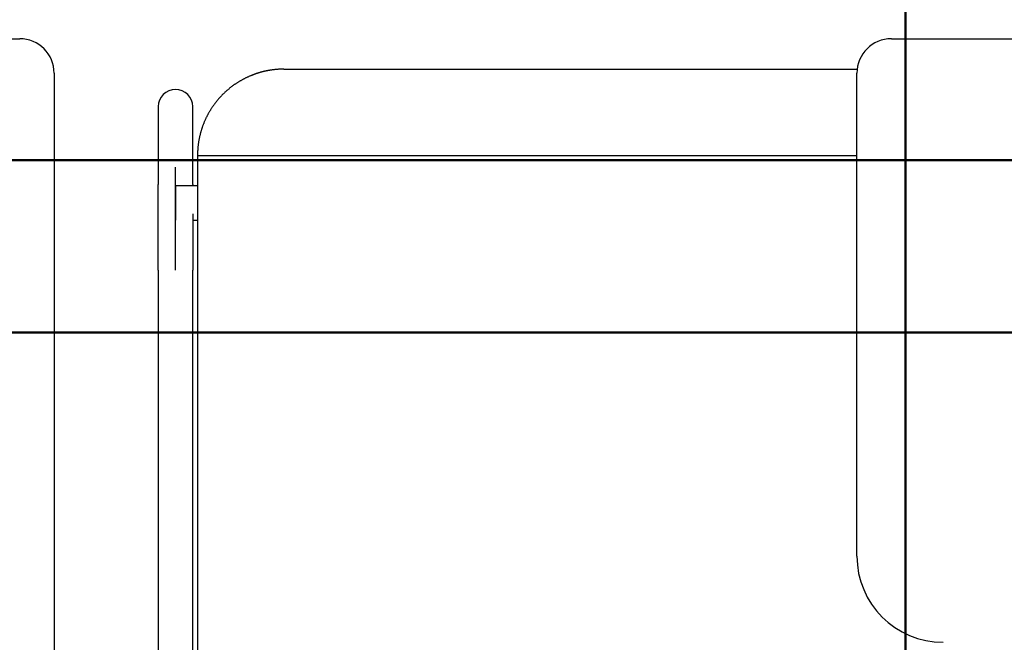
# Model space of a CAD drawing. Header units: metres. Extents: x -1 to 430, y -6 to 31.
# Tile 131 of 169: x 419.573 to 420.144, y 16.23 to 16.591. Entities that reach past the tile are written whole.
import ezdxf

# ---------------------------------------------------------------- set-up
doc = ezdxf.new("R2010")
doc.units = ezdxf.units.M
doc.linetypes.add('CONTINUA', pattern=[0])
for name, color, linetype, lineweight in [('3D P1 MURS NOUS', 7, 'CONTINUA', 25), ('P5 MOBLES', 7, 'CONTINUA', 25), ('PA MOBLES', 7, 'CONTINUA', 25)]:
    doc.layers.add(name, color=color, linetype=linetype, lineweight=lineweight)

# ---------------------------------------------------------------- blocks, each defined once
blk = doc.blocks.new('OBJETO_COMPLEJO_170')
at = {"layer": 'P5 MOBLES', "color": 202, "linetype": 'CONTINUA', "lineweight": 50, "transparency": 33554687}
blk.add_lwpolyline([(420.08642, 16.04953), (418.68524, 16.04953), (418.68524, 16.8496), (420.08642, 16.8496), (420.08642, 16.04953)], close=True, dxfattribs=at)

msp = doc.modelspace()

# ---------------------------------------------------------------- linework, layer by layer
at = {"layer": '3D P1 MURS NOUS', "color": 4, "linetype": 'CONTINUA', "lineweight": 50, "transparency": 33554687}
for p, q in [((420.41698, 16.50946), (417.17811, 16.50946)), ((418.59726, 16.40946), (420.41698, 16.40946))]:
    msp.add_line(p, q, dxfattribs=at)
at = {"layer": 'PA MOBLES', "color": 180, "transparency": 33554687}
for p, q in [((419.31259, 16.57989), (419.57259, 16.57989)), ((420.07823, 16.57989), (420.33823, 16.57989)), ((419.59259, 16.55989), (419.59259, 16.14989)), ((419.72574, 16.56223), (420.05837, 16.56223)), ((420.05823, 16.27989), (420.05823, 16.55989)), ((419.65297, 16.5405), (419.65297, 16.49544)), ((419.67297, 16.49544), (419.67297, 16.5405)), ((419.67574, 16.51223), (420.05823, 16.51223)), ((419.67574, 16.51223), (419.67574, 16.16223)), ((419.66297, 16.44574), (419.66297, 16.50532)), ((419.66297, 16.49463), (419.66297, 16.47463)), ((419.67574, 16.49463), (419.66297, 16.49463)), ((419.67297, 16.47463), (419.67574, 16.47463)), ((419.65297, 16.44574), (419.65297, 16.18525)), ((419.67297, 16.18525), (419.67297, 16.44574))]:
    msp.add_line(p, q, dxfattribs=at)
for points in [[(419.71382, 16.56079), (419.71357, 16.56073), (419.71332, 16.56067), (419.71307, 16.5606), (419.71282, 16.56054), (419.71257, 16.56047), (419.71232, 16.5604), (419.71207, 16.56033), (419.71182, 16.56026), (419.71157, 16.56018), (419.71132, 16.56011), (419.71108, 16.56004), (419.71083, 16.55996), (419.71058, 16.55988), (419.71033, 16.5598), (419.71009, 16.55972), (419.70984, 16.55964), (419.70959, 16.55956), (419.70935, 16.55947), (419.7091, 16.55939), (419.70886, 16.5593), (419.70861, 16.55921), (419.70837, 16.55912), (419.70813, 16.55903), (419.70789, 16.55894), (419.70764, 16.55884), (419.7074, 16.55875), (419.70716, 16.55865), (419.70692, 16.55856), (419.70668, 16.55846), (419.70644, 16.55836), (419.70613, 16.55823), (419.70583, 16.5581), (419.70552, 16.55796), (419.70522, 16.55783), (419.70491, 16.55769), (419.70461, 16.55755), (419.70431, 16.55741), (419.70401, 16.55726), (419.70371, 16.55712), (419.70341, 16.55697), (419.70311, 16.55682), (419.70282, 16.55667), (419.70252, 16.55652), (419.70223, 16.55636), (419.70194, 16.5562), (419.70164, 16.55604), (419.70135, 16.55588), (419.70107, 16.55572), (419.70078, 16.55556), (419.70049, 16.55539), (419.70021, 16.55522), (419.69992, 16.55505), (419.69964, 16.55488), (419.69936, 16.55471), (419.69908, 16.55453), (419.6988, 16.55436), (419.69853, 16.55418), (419.69825, 16.554), (419.69798, 16.55382), (419.6977, 16.55363), (419.69743, 16.55345), (419.69716, 16.55326), (419.6969, 16.55308), (419.69663, 16.55289), (419.69637, 16.5527), (419.6961, 16.5525), (419.69584, 16.55231), (419.69558, 16.55211), (419.69532, 16.55192), (419.69507, 16.55172), (419.69481, 16.55152), (419.69456, 16.55132), (419.69431, 16.55112), (419.69406, 16.55091), (419.69381, 16.55071), (419.69356, 16.5505), (419.69332, 16.55029), (419.69307, 16.55009), (419.69283, 16.54988), (419.69259, 16.54967), (419.69235, 16.54945), (419.69212, 16.54924), (419.69188, 16.54903), (419.69165, 16.54881), (419.69142, 16.54859), (419.69119, 16.54838), (419.69096, 16.54816), (419.69074, 16.54794), (419.69052, 16.54772), (419.69029, 16.5475), (419.69008, 16.54728), (419.68986, 16.54706), (419.68964, 16.54683), (419.68943, 16.54661), (419.68921, 16.54638), (419.689, 16.54615), (419.68879, 16.54592), (419.68858, 16.54568), (419.68837, 16.54545), (419.68816, 16.54521), (419.68795, 16.54497), (419.68774, 16.54473), (419.68754, 16.54449), (419.68733, 16.54425), (419.68713, 16.544), (419.68693, 16.54375), (419.68673, 16.5435), (419.68653, 16.54325), (419.68633, 16.543), (419.68613, 16.54275), (419.68594, 16.54249), (419.68574, 16.54223), (419.68555, 16.54197), (419.68536, 16.54171), (419.68517, 16.54145), (419.68498, 16.54119), (419.68479, 16.54092), (419.6846, 16.54066), (419.68442, 16.54039), (419.68424, 16.54012), (419.68406, 16.53985), (419.68388, 16.53957), (419.6837, 16.5393), (419.68352, 16.53902), (419.68335, 16.53874), (419.68318, 16.53847), (419.683, 16.53819), (419.68283, 16.5379), (419.68267, 16.53762), (419.6825, 16.53734), (419.68234, 16.53705), (419.68217, 16.53677), (419.68201, 16.53648), (419.68185, 16.53619), (419.6817, 16.5359), (419.68154, 16.53561), (419.68139, 16.53531), (419.68124, 16.53502), (419.68109, 16.53472), (419.68094, 16.53443), (419.68079, 16.53413), (419.68065, 16.53383), (419.6805, 16.53353), (419.68036, 16.53323), (419.68023, 16.53293), (419.68009, 16.53263), (419.67996, 16.53232), (419.67982, 16.53202), (419.67969, 16.53171), (419.67956, 16.53141), (419.67944, 16.5311), (419.67931, 16.53079), (419.67919, 16.53048), (419.67907, 16.53017), (419.67895, 16.52986), (419.67884, 16.52955), (419.67872, 16.52924), (419.67861, 16.52892), (419.6785, 16.52861), (419.67839, 16.5283), (419.67829, 16.52798), (419.67818, 16.52766), (419.67808, 16.52735), (419.67798, 16.52703), (419.67788, 16.52671), (419.67779, 16.52639), (419.6777, 16.52607), (419.67761, 16.52576), (419.67752, 16.52544), (419.67743, 16.52512), (419.67735, 16.52479), (419.67726, 16.52447), (419.67718, 16.52415), (419.67711, 16.52383), (419.67703, 16.52351), (419.67696, 16.52319), (419.67688, 16.52286), (419.67682, 16.52254), (419.67675, 16.52222), (419.67668, 16.52189), (419.67662, 16.52157), (419.67656, 16.52124), (419.6765, 16.52092), (419.67645, 16.5206), (419.67639, 16.52027), (419.67634, 16.51995), (419.67629, 16.51962), (419.67624, 16.5193), (419.6762, 16.51898), (419.67616, 16.51865), (419.67612, 16.51833), (419.67608, 16.51801), (419.67604, 16.51768), (419.67601, 16.51736), (419.67597, 16.51704), (419.67594, 16.51671), (419.67592, 16.51639), (419.67589, 16.51607), (419.67587, 16.51575), (419.67584, 16.51542), (419.67583, 16.5151), (419.67581, 16.51478), (419.67579, 16.51446), (419.67578, 16.51414), (419.67577, 16.51382), (419.67576, 16.5135), (419.67575, 16.51319), (419.67575, 16.51287), (419.67574, 16.51255), (419.67574, 16.51223)], [(419.72574, 16.56223), (419.72549, 16.56223), (419.72524, 16.56223), (419.72499, 16.56223), (419.72474, 16.56222), (419.72449, 16.56222), (419.72423, 16.56221), (419.72398, 16.5622), (419.72372, 16.56219), (419.72346, 16.56218), (419.7232, 16.56217), (419.72294, 16.56215), (419.72268, 16.56214), (419.72242, 16.56212), (419.72215, 16.5621), (419.72189, 16.56208), (419.72162, 16.56206), (419.72136, 16.56204), (419.72109, 16.56202), (419.72083, 16.56199), (419.72056, 16.56196), (419.72029, 16.56194), (419.72003, 16.56191), (419.71976, 16.56187), (419.71949, 16.56184), (419.71922, 16.56181), (419.71895, 16.56177), (419.71868, 16.56173), (419.71842, 16.5617), (419.71815, 16.56165), (419.71788, 16.56161), (419.71774, 16.56159), (419.71761, 16.56157), (419.71747, 16.56155), (419.71733, 16.56152), (419.7172, 16.5615), (419.71706, 16.56148), (419.71692, 16.56145), (419.71679, 16.56143), (419.71665, 16.5614), (419.71651, 16.56138), (419.71638, 16.56135), (419.71624, 16.56132), (419.71611, 16.5613), (419.71597, 16.56127), (419.71584, 16.56124), (419.7157, 16.56122), (419.71556, 16.56119), (419.71543, 16.56116), (419.71529, 16.56113), (419.71516, 16.5611), (419.71503, 16.56107), (419.71489, 16.56104), (419.71476, 16.56101), (419.71462, 16.56098), (419.71449, 16.56095), (419.71436, 16.56092), (419.71422, 16.56089), (419.71409, 16.56086), (419.71396, 16.56083), (419.71382, 16.56079)], [(419.65297, 16.44574), (419.65297, 16.44639), (419.65297, 16.44704), (419.65297, 16.44769), (419.65297, 16.44834), (419.65297, 16.44899), (419.65297, 16.44964), (419.65297, 16.45029), (419.65297, 16.45093), (419.65297, 16.45158), (419.65297, 16.45222), (419.65297, 16.45286), (419.65297, 16.4535), (419.65297, 16.45414), (419.65297, 16.45478), (419.65297, 16.45542), (419.65297, 16.45605), (419.65297, 16.45669), (419.65297, 16.45732), (419.65297, 16.45795), (419.65297, 16.45857), (419.65297, 16.4592), (419.65297, 16.45982), (419.65297, 16.46044), (419.65297, 16.46106), (419.65297, 16.46168), (419.65297, 16.46229), (419.65297, 16.46291), (419.65297, 16.46352), (419.65297, 16.46412), (419.65297, 16.46473), (419.65297, 16.46533), (419.65297, 16.46592), (419.65297, 16.46652), (419.65297, 16.46711), (419.65297, 16.46769), (419.65297, 16.46827), (419.65297, 16.46885), (419.65297, 16.46942), (419.65297, 16.46999), (419.65297, 16.47056), (419.65297, 16.47112), (419.65297, 16.47167), (419.65297, 16.47223), (419.65297, 16.47277), (419.65297, 16.47332), (419.65297, 16.47386), (419.65297, 16.47439), (419.65297, 16.47492), (419.65297, 16.47544), (419.65297, 16.47596), (419.65297, 16.47647), (419.65297, 16.47698), (419.65297, 16.47749), (419.65297, 16.47799), (419.65297, 16.47848), (419.65297, 16.47897), (419.65297, 16.47945), (419.65297, 16.47993), (419.65297, 16.4804), (419.65297, 16.48087), (419.65297, 16.48127), (419.65297, 16.48167), (419.65297, 16.48206), (419.65297, 16.48245), (419.65297, 16.48283), (419.65297, 16.48321), (419.65297, 16.48358), (419.65297, 16.48395), (419.65297, 16.48432), (419.65297, 16.48467), (419.65297, 16.48503), (419.65297, 16.48538), (419.65297, 16.48572), (419.65297, 16.48606), (419.65297, 16.48639), (419.65297, 16.48672), (419.65297, 16.48704), (419.65297, 16.48736), (419.65297, 16.48767), (419.65297, 16.48798), (419.65297, 16.48828), (419.65297, 16.48857), (419.65297, 16.48886), (419.65297, 16.48915), (419.65297, 16.48943), (419.65297, 16.4897), (419.65297, 16.48997), (419.65297, 16.49023), (419.65297, 16.49049), (419.65297, 16.49074), (419.65297, 16.49098), (419.65297, 16.49122), (419.65297, 16.49146), (419.65297, 16.49168), (419.65297, 16.4919), (419.65297, 16.49212), (419.65297, 16.49233), (419.65297, 16.49253), (419.65297, 16.49273), (419.65297, 16.49292), (419.65297, 16.4931), (419.65297, 16.49328), (419.65297, 16.49346), (419.65297, 16.49362), (419.65297, 16.49378), (419.65297, 16.49394), (419.65297, 16.49408), (419.65297, 16.49423), (419.65297, 16.49436), (419.65297, 16.49449), (419.65297, 16.49461), (419.65297, 16.49473), (419.65297, 16.49484), (419.65297, 16.49495), (419.65297, 16.49504), (419.65297, 16.49514), (419.65297, 16.49522), (419.65297, 16.4953), (419.65297, 16.49537), (419.65297, 16.49544)], [(419.67297, 16.49544), (419.67297, 16.49542), (419.67297, 16.4954), (419.67297, 16.49538), (419.67297, 16.49536), (419.67297, 16.49534), (419.67297, 16.49532), (419.67297, 16.49529), (419.67297, 16.49527), (419.67297, 16.49525), (419.67297, 16.49522), (419.67297, 16.4952), (419.67297, 16.49517), (419.67297, 16.49515), (419.67297, 16.49512), (419.67297, 16.49509), (419.67297, 16.49507), (419.67297, 16.49504), (419.67297, 16.49501), (419.67297, 16.49498), (419.67297, 16.49495), (419.67297, 16.49492), (419.67297, 16.49489), (419.67297, 16.49486), (419.67297, 16.49483), (419.67297, 16.4948), (419.67297, 16.49476), (419.67297, 16.49473), (419.67297, 16.4947), (419.67297, 16.49466), (419.67297, 16.49463)], [(419.67297, 16.4783), (419.67297, 16.47827), (419.67297, 16.47823), (419.67297, 16.4782), (419.67297, 16.47816), (419.67297, 16.47813), (419.67297, 16.47809), (419.67297, 16.47805), (419.67297, 16.47802), (419.67297, 16.47798), (419.67297, 16.47795), (419.67297, 16.47791), (419.67297, 16.47788), (419.67297, 16.47784), (419.67297, 16.47781), (419.67297, 16.47777), (419.67297, 16.47774), (419.67297, 16.4777), (419.67297, 16.47766), (419.67297, 16.47763), (419.67297, 16.47759), (419.67297, 16.47756), (419.67297, 16.47752), (419.67297, 16.47749), (419.67297, 16.47745), (419.67297, 16.47741), (419.67297, 16.47738), (419.67297, 16.47734), (419.67297, 16.47731), (419.67297, 16.47727), (419.67297, 16.47723), (419.67297, 16.47679), (419.67297, 16.47634), (419.67297, 16.47589), (419.67297, 16.47544), (419.67297, 16.47498), (419.67297, 16.47451), (419.67297, 16.47405), (419.67297, 16.47358), (419.67297, 16.4731), (419.67297, 16.47263), (419.67297, 16.47215), (419.67297, 16.47166), (419.67297, 16.47118), (419.67297, 16.47069), (419.67297, 16.4702), (419.67297, 16.4697), (419.67297, 16.4692), (419.67297, 16.4687), (419.67297, 16.46819), (419.67297, 16.46768), (419.67297, 16.46717), (419.67297, 16.46666), (419.67297, 16.46614), (419.67297, 16.46562), (419.67297, 16.4651), (419.67297, 16.46457), (419.67297, 16.46405), (419.67297, 16.46352), (419.67297, 16.46298), (419.67297, 16.46245), (419.67297, 16.46191), (419.67297, 16.46137), (419.67297, 16.46083), (419.67297, 16.46029), (419.67297, 16.45974), (419.67297, 16.4592), (419.67297, 16.45865), (419.67297, 16.4581), (419.67297, 16.45755), (419.67297, 16.457), (419.67297, 16.45644), (419.67297, 16.45589), (419.67297, 16.45533), (419.67297, 16.45478), (419.67297, 16.45422), (419.67297, 16.45366), (419.67297, 16.4531), (419.67297, 16.45254), (419.67297, 16.45198), (419.67297, 16.45141), (419.67297, 16.45085), (419.67297, 16.45028), (419.67297, 16.44972), (419.67297, 16.44915), (419.67297, 16.44858), (419.67297, 16.44802), (419.67297, 16.44745), (419.67297, 16.44688), (419.67297, 16.44631), (419.67297, 16.44574)]]:
    msp.add_lwpolyline(points, dxfattribs=at)
for centre, radius, start, end in [((419.57259, 16.55989), 0.02, 0, 90), ((420.07823, 16.55989), 0.02, 90, 180), ((420.10823, 16.27989), 0.05, 180, 270)]:
    msp.add_arc(centre, radius, start, end, dxfattribs=at)
for start_param, end_param in [(4.712389, 6.283185), (3.141593, 4.712389)]:
    msp.add_ellipse((419.66297, 16.5405), major_axis=(-0.01, 0), ratio=0.987805, start_param=start_param, end_param=end_param, dxfattribs=at)

# ---------------------------------------------------------------- block references
at = {"layer": 'P5 MOBLES', "color": 202, "linetype": 'CONTINUA', "lineweight": 50, "transparency": 33554687}
msp.add_blockref('OBJETO_COMPLEJO_170', (0, 0), dxfattribs=at)

doc.saveas('drawing.dxf')
